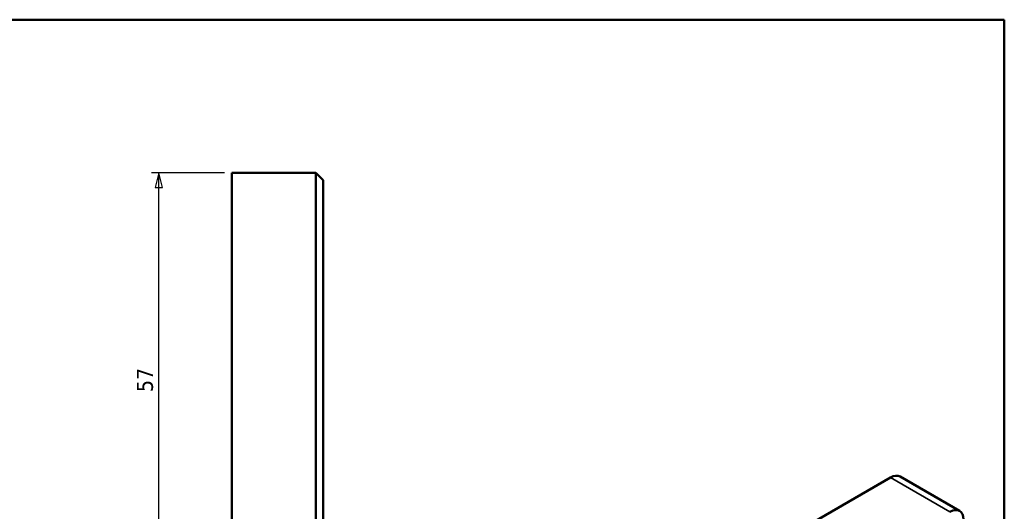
# Model space of a CAD drawing. Header units: millimetres. Extents: x 10 to 287, y 8 to 200.
# Tile 15 of 15: x 152 to 287, y 133 to 200. Entities that reach past the tile are written whole.
import ezdxf

# ---------------------------------------------------------------- set-up
doc = ezdxf.new("R2010")
doc.units = ezdxf.units.MM
for name, color, linetype, lineweight in [('Border (ISO)', 7, 'Continuous', 50), ('Dimension (ISO)', 7, 'Continuous', 25), ('Visible (ISO)', 7, 'Continuous', 50), ('Visible Narrow (ISO)', 7, 'Continuous', 35)]:
    doc.layers.add(name, color=color, linetype=linetype, lineweight=lineweight)
doc.styles.add('Note Text (ISO)', font='tahoma.ttf')
doc.dimstyles.new('Default (ISO)', dxfattribs={"dimtxt": 2.2, "dimasz": 2, "dimexe": 1, "dimexo": 1, "dimgap": 0.762, "dimtad": 1, "dimdec": 1, "dimtxsty": 'Note Text (ISO)', "dimblk": 'Filled-1', "dimcen": 0.09, "dimdle": 10, "dimclrd": 256, "dimclre": 256, "dimclrt": 256, "dimadec": 0, "dimazin": 0, "dimtfac": 0.863636, "dimtdec": 0, "dimtmove": 0, "dimatfit": 3, "dimfxl": 0, "dimtolj": 1, "dimlwd": -1, "dimlwe": -1, "dimarcsym": 0})

# ---------------------------------------------------------------- blocks, each defined once
blk = doc.blocks.new('Borders Border')
at = {"layer": 'Border (ISO)'}
for p, q in [((10, 200), (287, 200)), ((287, 200), (287, 10))]:
    blk.add_line(p, q, dxfattribs=at)
blk = doc.blocks.new('Filled-1')
at = {"color": 0}
for p, q in [((0, 0), (-1, 0.25)), ((-1, 0.25), (-1, -0.25)), ((-1, 0), (0, 0)), ((-1, -0.25), (0, 0))]:
    blk.add_line(p, q, dxfattribs=at)
at = {"color": 0, "flags": 128}
blk.add_lwpolyline([(-1, -0.25), (0, 0), (-1, 0.25), (-1, -0.25)], dxfattribs=at)
at = {"color": 0}
blk.add_solid([(-1, -0.25), (0, 0), (-1, 0.25), (-1, -0.25)], dxfattribs=at)
blk = doc.blocks.new('*D9')
at = {"layer": 'Defpoints', "color": 0, "transparency": 16777216}
for p in [(171.23, 179.03), (181.23, 179.03), (181.23, 122.03)]:
    blk.add_point(p, dxfattribs=at)
at = {"layer": 'Dimension (ISO)', "transparency": 16777216}
for p, q in [((180.23, 179.03), (170.23, 179.03)), ((171.23, 124.03), (171.23, 177.03)), ((180.23, 122.03), (170.23, 122.03))]:
    blk.add_line(p, q, dxfattribs=at)
at = {"layer": 'Dimension (ISO)', "transparency": 16777216, "xscale": 2, "yscale": 2, "zscale": 2}
for p, rotation in [((171.23, 179.03), 90), ((171.23, 122.03), 270)]:
    blk.add_blockref('Filled-1', p, dxfattribs=dict(at, rotation=rotation))
at = {"layer": 'Dimension (ISO)', "transparency": 16777216, "insert": (168.22, 149.03), "char_height": 2.2, "attachment_point": 1, "rotation": 90, "style": 'Note Text (ISO)'}
blk.add_mtext('\\A1;57', dxfattribs=at)

msp = doc.modelspace()

# ---------------------------------------------------------------- linework, layer by layer
at = {"layer": 'Visible (ISO)'}
for p, q in [((181.23, 179.03), (192.73, 179.03)), ((181.23, 176.43), (181.23, 179.03)), ((192.73, 179.03), (193.73, 178.03)), ((192.73, 176.43), (192.73, 179.03)), ((193.73, 178.03), (193.73, 176.43)), ((181.23, 176.43), (181.23, 124.63)), ((192.73, 176.43), (192.73, 124.63)), ((193.73, 124.63), (193.73, 176.43)), ((271.43, 137.33), (197.33, 94.55)), ((272.73, 137.46), (280.86, 132.76))]:
    msp.add_line(p, q, dxfattribs=at)
for centre, start_param, end_param in [((271.43, 135.21), 0, 0.785398), ((279.56, 130.51), 5.497787, 7.068583)]:
    msp.add_ellipse(centre, major_axis=(1.3, 2.25), ratio=0.57735, start_param=start_param, end_param=end_param, dxfattribs=at)
at = {"layer": 'Visible Narrow (ISO)'}
msp.add_line((271.43, 137.33), (279.56, 132.64), dxfattribs=at)

# ---------------------------------------------------------------- block references
msp.add_blockref('Borders Border', (0, 0))

# ---------------------------------------------------------------- dimensions: what is measured, and where the dimension line sits
at = {"layer": 'Dimension (ISO)'}
dim = msp.add_linear_dim(base=(171.23, 179.03), p1=(181.23, 122.03), p2=(181.23, 179.03), angle=270, dimstyle='Default (ISO)', override={"dimgap": 0.762, "dimdec": 1, "dimtol": 0, "dimlim": 0, "dimtp": 0, "dimtm": 0, "dimtdec": 0, "dimtofl": 0, "dimatfit": 1}, dxfattribs=at)
dim.commit()
dim.dimension.update_dxf_attribs({"geometry": '*D9', "text_midpoint": (171.23, 150.53), "dimtype": 160})

doc.saveas('drawing.dxf')
